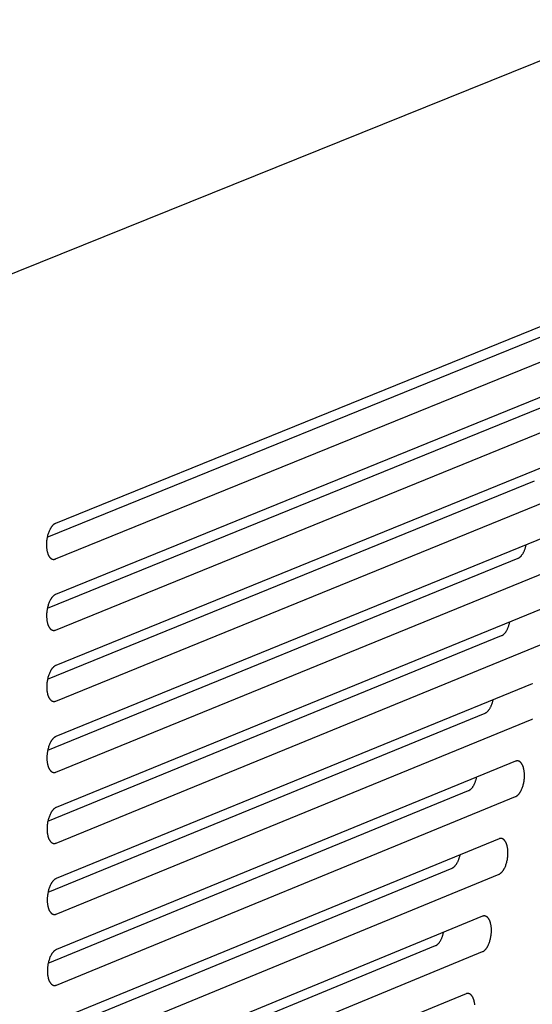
# Model space of a CAD drawing. Extents: x 11880 to 25577, y 6756 to 10446.
# Tile 73 of 87: x 23485 to 23511, y 7534 to 7583. Entities that reach past the tile are written whole.
import ezdxf

# ---------------------------------------------------------------- set-up
doc = ezdxf.new("R2010")
doc.units = 0
doc.header["$MEASUREMENT"] = 0
doc.layers.add('HAIRLINE', color=178, linetype='CONTINUOUS')

msp = doc.modelspace()

# ---------------------------------------------------------------- linework, layer by layer
at = {"layer": 'HAIRLINE'}
for p, q in [((23404.801, 7538.294), (23616.461, 7623.644)), ((23515, 7569.454), (23487.074, 7558.117)), ((23486.665, 7557.431), (23512.659, 7567.985)), ((23487.078, 7556.343), (23515.004, 7567.689)), ((23486.673, 7553.884), (23511.835, 7564.119)), ((23487.085, 7552.794), (23514.18, 7563.822)), ((23486.682, 7550.338), (23511.011, 7560.251)), ((23487.093, 7549.245), (23513.356, 7559.953)), ((23512.529, 7557.849), (23487.097, 7547.471)), ((23486.69, 7546.791), (23510.187, 7556.382)), ((23487.101, 7545.697), (23512.532, 7556.084)), ((23511.705, 7553.979), (23487.104, 7543.923)), ((23486.698, 7543.246), (23509.363, 7552.513)), ((23487.108, 7542.149), (23511.708, 7552.214)), ((23486.706, 7539.7), (23508.538, 7548.642)), ((23487.116, 7538.601), (23510.883, 7548.343)), ((23486.715, 7536.155), (23507.713, 7544.771)), ((23487.124, 7535.054), (23510.059, 7544.471)), ((23486.723, 7532.61), (23506.888, 7540.898)), ((23487.131, 7531.507), (23509.234, 7540.598)), ((23508.406, 7538.49), (23487.135, 7529.734)), ((23486.731, 7529.065), (23506.063, 7537.025)), ((23487.139, 7527.96), (23508.409, 7536.724))]:
    msp.add_line(p, q, dxfattribs=at)
for points in [[(23514.182, 7565.588), (23487.081, 7554.568)], [(23513.358, 7561.72), (23487.089, 7551.02)], [(23487.074, 7558.117), (23487.069, 7558.115), (23487.064, 7558.113), (23487.059, 7558.111), (23487.054, 7558.108), (23487.049, 7558.106), (23487.043, 7558.103), (23487.033, 7558.097), (23487.023, 7558.091), (23487.013, 7558.084), (23487.002, 7558.077), (23486.992, 7558.069), (23486.981, 7558.061), (23486.971, 7558.052), (23486.96, 7558.043), (23486.95, 7558.033), (23486.939, 7558.022), (23486.929, 7558.011), (23486.919, 7558), (23486.908, 7557.988), (23486.898, 7557.975), (23486.888, 7557.962), (23486.877, 7557.949), (23486.867, 7557.934), (23486.857, 7557.92), (23486.847, 7557.905), (23486.837, 7557.889), (23486.828, 7557.873), (23486.818, 7557.856), (23486.809, 7557.839), (23486.791, 7557.804), (23486.773, 7557.767), (23486.756, 7557.728), (23486.74, 7557.689), (23486.725, 7557.648), (23486.711, 7557.606), (23486.698, 7557.563), (23486.686, 7557.519), (23486.675, 7557.475), (23486.665, 7557.431), (23486.657, 7557.387), (23486.649, 7557.343), (23486.643, 7557.299), (23486.637, 7557.255), (23486.633, 7557.212), (23486.63, 7557.169), (23486.627, 7557.128), (23486.626, 7557.087), (23486.626, 7557.047), (23486.626, 7557.008), (23486.628, 7556.968), (23486.63, 7556.929), (23486.634, 7556.889), (23486.638, 7556.849), (23486.644, 7556.81), (23486.65, 7556.772), (23486.658, 7556.734), (23486.667, 7556.696), (23486.672, 7556.678), (23486.677, 7556.66), (23486.682, 7556.643), (23486.688, 7556.625), (23486.694, 7556.608), (23486.7, 7556.592), (23486.707, 7556.575), (23486.713, 7556.559), (23486.72, 7556.544), (23486.728, 7556.529), (23486.735, 7556.514), (23486.743, 7556.5), (23486.751, 7556.487), (23486.759, 7556.473), (23486.767, 7556.461), (23486.776, 7556.449), (23486.785, 7556.437), (23486.794, 7556.426), (23486.798, 7556.421), (23486.803, 7556.416), (23486.807, 7556.411), (23486.812, 7556.406), (23486.817, 7556.401), (23486.821, 7556.396), (23486.826, 7556.392), (23486.831, 7556.387), (23486.836, 7556.383), (23486.841, 7556.379), (23486.846, 7556.375), (23486.851, 7556.372), (23486.856, 7556.368), (23486.861, 7556.364), (23486.866, 7556.361), (23486.871, 7556.358), (23486.876, 7556.355), (23486.881, 7556.352), (23486.886, 7556.349), (23486.891, 7556.347), (23486.896, 7556.344), (23486.901, 7556.342), (23486.907, 7556.34), (23486.912, 7556.338), (23486.917, 7556.336), (23486.922, 7556.334), (23486.927, 7556.333), (23486.933, 7556.331), (23486.938, 7556.33), (23486.943, 7556.329), (23486.948, 7556.328), (23486.954, 7556.327), (23486.959, 7556.326), (23486.964, 7556.325), (23486.969, 7556.325), (23486.975, 7556.325), (23486.98, 7556.324), (23486.985, 7556.324), (23486.99, 7556.324), (23486.996, 7556.324), (23487.001, 7556.325), (23487.006, 7556.325), (23487.011, 7556.326), (23487.016, 7556.326), (23487.022, 7556.327), (23487.027, 7556.328), (23487.032, 7556.329), (23487.037, 7556.33), (23487.042, 7556.331), (23487.047, 7556.333), (23487.052, 7556.334), (23487.057, 7556.336), (23487.063, 7556.337), (23487.068, 7556.339), (23487.073, 7556.341), (23487.078, 7556.343)], [(23510.187, 7556.382), (23510.194, 7556.385), (23510.201, 7556.389), (23510.208, 7556.392), (23510.215, 7556.396), (23510.223, 7556.4), (23510.23, 7556.404), (23510.237, 7556.409), (23510.245, 7556.413), (23510.252, 7556.418), (23510.259, 7556.424), (23510.267, 7556.429), (23510.274, 7556.435), (23510.281, 7556.441), (23510.289, 7556.447), (23510.296, 7556.454), (23510.304, 7556.461), (23510.311, 7556.468), (23510.318, 7556.475), (23510.326, 7556.483), (23510.333, 7556.491), (23510.348, 7556.508), (23510.362, 7556.526), (23510.377, 7556.544), (23510.391, 7556.564), (23510.405, 7556.585), (23510.419, 7556.607), (23510.433, 7556.63), (23510.446, 7556.654), (23510.46, 7556.679), (23510.472, 7556.704), (23510.485, 7556.731), (23510.497, 7556.758), (23510.508, 7556.786), (23510.519, 7556.814), (23510.53, 7556.844), (23510.54, 7556.873), (23510.55, 7556.903), (23510.559, 7556.934), (23510.568, 7556.964), (23510.576, 7556.996), (23510.583, 7557.027), (23510.59, 7557.058)], [(23487.081, 7554.568), (23487.076, 7554.566), (23487.071, 7554.564), (23487.066, 7554.562), (23487.061, 7554.559), (23487.056, 7554.557), (23487.051, 7554.554), (23487.041, 7554.548), (23487.031, 7554.542), (23487.02, 7554.535), (23487.01, 7554.528), (23487, 7554.52), (23486.989, 7554.512), (23486.979, 7554.503), (23486.968, 7554.494), (23486.958, 7554.484), (23486.947, 7554.473), (23486.937, 7554.462), (23486.926, 7554.451), (23486.916, 7554.439), (23486.906, 7554.426), (23486.895, 7554.413), (23486.885, 7554.399), (23486.875, 7554.385), (23486.865, 7554.371), (23486.855, 7554.355), (23486.845, 7554.34), (23486.835, 7554.324), (23486.826, 7554.307), (23486.817, 7554.29), (23486.798, 7554.255), (23486.781, 7554.218), (23486.764, 7554.179), (23486.748, 7554.139), (23486.733, 7554.098), (23486.719, 7554.056), (23486.706, 7554.013), (23486.694, 7553.97), (23486.683, 7553.926), (23486.673, 7553.882), (23486.664, 7553.838), (23486.657, 7553.793), (23486.65, 7553.749), (23486.645, 7553.706), (23486.641, 7553.663), (23486.637, 7553.62), (23486.635, 7553.579), (23486.634, 7553.538), (23486.633, 7553.498), (23486.634, 7553.459), (23486.635, 7553.419), (23486.638, 7553.379), (23486.641, 7553.34), (23486.646, 7553.3), (23486.651, 7553.261), (23486.658, 7553.222), (23486.666, 7553.184), (23486.675, 7553.147), (23486.679, 7553.129), (23486.685, 7553.111), (23486.69, 7553.093), (23486.696, 7553.076), (23486.702, 7553.059), (23486.708, 7553.042), (23486.714, 7553.026), (23486.721, 7553.01), (23486.728, 7552.995), (23486.735, 7552.98), (23486.743, 7552.965), (23486.75, 7552.951), (23486.758, 7552.937), (23486.767, 7552.924), (23486.775, 7552.912), (23486.783, 7552.9), (23486.792, 7552.888), (23486.801, 7552.877), (23486.806, 7552.872), (23486.81, 7552.866), (23486.815, 7552.861), (23486.82, 7552.857), (23486.824, 7552.852), (23486.829, 7552.847), (23486.834, 7552.843), (23486.839, 7552.838), (23486.844, 7552.834), (23486.848, 7552.83), (23486.853, 7552.826), (23486.858, 7552.822), (23486.863, 7552.819), (23486.868, 7552.815), (23486.873, 7552.812), (23486.878, 7552.809), (23486.883, 7552.806), (23486.889, 7552.803), (23486.894, 7552.8), (23486.899, 7552.798), (23486.904, 7552.795), (23486.909, 7552.793), (23486.914, 7552.791), (23486.919, 7552.789), (23486.925, 7552.787), (23486.93, 7552.785), (23486.935, 7552.784), (23486.94, 7552.782), (23486.946, 7552.781), (23486.951, 7552.78), (23486.956, 7552.779), (23486.961, 7552.778), (23486.967, 7552.777), (23486.972, 7552.776), (23486.977, 7552.776), (23486.982, 7552.776), (23486.988, 7552.775), (23486.993, 7552.775), (23486.998, 7552.775), (23487.003, 7552.775), (23487.009, 7552.776), (23487.014, 7552.776), (23487.019, 7552.777), (23487.024, 7552.777), (23487.029, 7552.778), (23487.035, 7552.779), (23487.04, 7552.78), (23487.045, 7552.781), (23487.05, 7552.782), (23487.055, 7552.784), (23487.06, 7552.785), (23487.065, 7552.787), (23487.07, 7552.788), (23487.075, 7552.79), (23487.08, 7552.792), (23487.085, 7552.794)], [(23509.363, 7552.513), (23509.37, 7552.516), (23509.377, 7552.519), (23509.384, 7552.523), (23509.391, 7552.526), (23509.398, 7552.53), (23509.405, 7552.534), (23509.413, 7552.539), (23509.42, 7552.544), (23509.427, 7552.549), (23509.435, 7552.554), (23509.442, 7552.559), (23509.449, 7552.565), (23509.457, 7552.571), (23509.464, 7552.578), (23509.471, 7552.584), (23509.479, 7552.591), (23509.486, 7552.598), (23509.494, 7552.606), (23509.501, 7552.613), (23509.508, 7552.621), (23509.523, 7552.638), (23509.538, 7552.656), (23509.552, 7552.674), (23509.566, 7552.694), (23509.581, 7552.715), (23509.595, 7552.737), (23509.608, 7552.76), (23509.622, 7552.784), (23509.635, 7552.808), (23509.647, 7552.834), (23509.66, 7552.86), (23509.672, 7552.887), (23509.683, 7552.915), (23509.694, 7552.943), (23509.705, 7552.972), (23509.715, 7553.002), (23509.725, 7553.032), (23509.734, 7553.062), (23509.743, 7553.093), (23509.751, 7553.124), (23509.758, 7553.155), (23509.765, 7553.187)], [(23487.089, 7551.02), (23487.084, 7551.018), (23487.079, 7551.015), (23487.074, 7551.013), (23487.069, 7551.011), (23487.064, 7551.008), (23487.059, 7551.005), (23487.049, 7551), (23487.038, 7550.993), (23487.028, 7550.987), (23487.018, 7550.979), (23487.007, 7550.971), (23486.997, 7550.963), (23486.986, 7550.954), (23486.976, 7550.945), (23486.965, 7550.935), (23486.955, 7550.924), (23486.944, 7550.913), (23486.934, 7550.902), (23486.924, 7550.89), (23486.913, 7550.877), (23486.903, 7550.864), (23486.893, 7550.85), (23486.883, 7550.836), (23486.873, 7550.822), (23486.863, 7550.806), (23486.853, 7550.791), (23486.843, 7550.775), (23486.834, 7550.758), (23486.824, 7550.741), (23486.806, 7550.706), (23486.788, 7550.669), (23486.772, 7550.63), (23486.756, 7550.59), (23486.741, 7550.549), (23486.726, 7550.507), (23486.713, 7550.464), (23486.701, 7550.421), (23486.69, 7550.377), (23486.681, 7550.333), (23486.672, 7550.289), (23486.664, 7550.244), (23486.658, 7550.2), (23486.653, 7550.157), (23486.648, 7550.114), (23486.645, 7550.071), (23486.643, 7550.03), (23486.641, 7549.989), (23486.641, 7549.949), (23486.642, 7549.91), (23486.643, 7549.87), (23486.646, 7549.83), (23486.649, 7549.791), (23486.653, 7549.751), (23486.659, 7549.712), (23486.666, 7549.673), (23486.673, 7549.635), (23486.682, 7549.598), (23486.687, 7549.58), (23486.692, 7549.562), (23486.698, 7549.544), (23486.703, 7549.527), (23486.709, 7549.51), (23486.715, 7549.494), (23486.722, 7549.477), (23486.729, 7549.461), (23486.736, 7549.446), (23486.743, 7549.431), (23486.75, 7549.416), (23486.758, 7549.402), (23486.766, 7549.389), (23486.774, 7549.375), (23486.783, 7549.363), (23486.791, 7549.351), (23486.8, 7549.339), (23486.809, 7549.328), (23486.813, 7549.323), (23486.818, 7549.318), (23486.823, 7549.313), (23486.827, 7549.308), (23486.832, 7549.303), (23486.837, 7549.298), (23486.842, 7549.294), (23486.846, 7549.29), (23486.851, 7549.285), (23486.856, 7549.281), (23486.861, 7549.277), (23486.866, 7549.274), (23486.871, 7549.27), (23486.876, 7549.267), (23486.881, 7549.263), (23486.886, 7549.26), (23486.891, 7549.257), (23486.896, 7549.254), (23486.901, 7549.252), (23486.906, 7549.249), (23486.912, 7549.247), (23486.917, 7549.244), (23486.922, 7549.242), (23486.927, 7549.24), (23486.932, 7549.238), (23486.938, 7549.237), (23486.943, 7549.235), (23486.948, 7549.233), (23486.953, 7549.232), (23486.959, 7549.231), (23486.964, 7549.23), (23486.969, 7549.229), (23486.974, 7549.228), (23486.98, 7549.228), (23486.985, 7549.227), (23486.99, 7549.227), (23486.995, 7549.227), (23487.001, 7549.227), (23487.006, 7549.227), (23487.011, 7549.227), (23487.016, 7549.227), (23487.021, 7549.227), (23487.027, 7549.228), (23487.032, 7549.229), (23487.037, 7549.229), (23487.042, 7549.23), (23487.047, 7549.231), (23487.052, 7549.232), (23487.058, 7549.234), (23487.063, 7549.235), (23487.068, 7549.236), (23487.073, 7549.238), (23487.078, 7549.24), (23487.083, 7549.241), (23487.088, 7549.243), (23487.093, 7549.245)], [(23510.895, 7550.114), (23510.89, 7550.112), (23510.885, 7550.11), (23487.112, 7540.375)], [(23508.538, 7548.642), (23508.545, 7548.645), (23508.552, 7548.649), (23508.559, 7548.652), (23508.566, 7548.656), (23508.574, 7548.66), (23508.581, 7548.664), (23508.588, 7548.668), (23508.595, 7548.673), (23508.603, 7548.678), (23508.61, 7548.683), (23508.617, 7548.689), (23508.625, 7548.695), (23508.632, 7548.701), (23508.639, 7548.707), (23508.647, 7548.714), (23508.654, 7548.72), (23508.661, 7548.727), (23508.669, 7548.735), (23508.676, 7548.742), (23508.684, 7548.75), (23508.698, 7548.767), (23508.713, 7548.785), (23508.727, 7548.803), (23508.741, 7548.823), (23508.756, 7548.844), (23508.769, 7548.866), (23508.783, 7548.889), (23508.796, 7548.912), (23508.81, 7548.937), (23508.822, 7548.962), (23508.835, 7548.989), (23508.847, 7549.016), (23508.858, 7549.043), (23508.869, 7549.072), (23508.88, 7549.1), (23508.89, 7549.13), (23508.9, 7549.16), (23508.909, 7549.19), (23508.918, 7549.221), (23508.926, 7549.252), (23508.933, 7549.283), (23508.94, 7549.314)], [(23510.883, 7548.343), (23510.888, 7548.345), (23510.893, 7548.347), (23510.898, 7548.349)], [(23487.097, 7547.471), (23487.092, 7547.469), (23487.087, 7547.467), (23487.082, 7547.465), (23487.077, 7547.462), (23487.072, 7547.459), (23487.067, 7547.457), (23487.056, 7547.451), (23487.046, 7547.445), (23487.036, 7547.438), (23487.025, 7547.431), (23487.015, 7547.423), (23487.004, 7547.415), (23486.994, 7547.406), (23486.984, 7547.396), (23486.973, 7547.386), (23486.963, 7547.376), (23486.952, 7547.365), (23486.942, 7547.353), (23486.931, 7547.341), (23486.921, 7547.329), (23486.911, 7547.316), (23486.9, 7547.302), (23486.89, 7547.288), (23486.88, 7547.273), (23486.87, 7547.258), (23486.861, 7547.242), (23486.851, 7547.226), (23486.841, 7547.209), (23486.832, 7547.192), (23486.814, 7547.157), (23486.796, 7547.12), (23486.779, 7547.081), (23486.763, 7547.042), (23486.748, 7547.001), (23486.734, 7546.959), (23486.721, 7546.916), (23486.709, 7546.872), (23486.698, 7546.828), (23486.688, 7546.784), (23486.68, 7546.74), (23486.672, 7546.696), (23486.666, 7546.652), (23486.66, 7546.608), (23486.656, 7546.565), (23486.653, 7546.522), (23486.65, 7546.481), (23486.649, 7546.44), (23486.649, 7546.4), (23486.649, 7546.361), (23486.651, 7546.321), (23486.653, 7546.282), (23486.657, 7546.242), (23486.661, 7546.203), (23486.667, 7546.163), (23486.673, 7546.125), (23486.681, 7546.087), (23486.69, 7546.05), (23486.695, 7546.031), (23486.7, 7546.013), (23486.705, 7545.996), (23486.711, 7545.979), (23486.717, 7545.962), (23486.723, 7545.945), (23486.73, 7545.929), (23486.736, 7545.913), (23486.743, 7545.897), (23486.751, 7545.882), (23486.758, 7545.868), (23486.766, 7545.854), (23486.774, 7545.84), (23486.782, 7545.827), (23486.79, 7545.814), (23486.799, 7545.802), (23486.808, 7545.791), (23486.817, 7545.78), (23486.821, 7545.774), (23486.826, 7545.769), (23486.83, 7545.764), (23486.835, 7545.759), (23486.84, 7545.754), (23486.845, 7545.75), (23486.849, 7545.745), (23486.854, 7545.741), (23486.859, 7545.737), (23486.864, 7545.733), (23486.869, 7545.729), (23486.874, 7545.725), (23486.879, 7545.722), (23486.884, 7545.718), (23486.889, 7545.715), (23486.894, 7545.712), (23486.899, 7545.709), (23486.904, 7545.706), (23486.909, 7545.703), (23486.914, 7545.701), (23486.919, 7545.698), (23486.925, 7545.696), (23486.93, 7545.694), (23486.935, 7545.692), (23486.94, 7545.69), (23486.945, 7545.688), (23486.951, 7545.687), (23486.956, 7545.685), (23486.961, 7545.684), (23486.966, 7545.683), (23486.972, 7545.682), (23486.977, 7545.681), (23486.982, 7545.68), (23486.987, 7545.679), (23486.993, 7545.679), (23486.998, 7545.678), (23487.003, 7545.678), (23487.008, 7545.678), (23487.014, 7545.678), (23487.019, 7545.678), (23487.024, 7545.679), (23487.029, 7545.679), (23487.034, 7545.68), (23487.04, 7545.68), (23487.045, 7545.681), (23487.05, 7545.682), (23487.055, 7545.683), (23487.06, 7545.684), (23487.065, 7545.685), (23487.07, 7545.687), (23487.075, 7545.688), (23487.081, 7545.69), (23487.086, 7545.691), (23487.091, 7545.693), (23487.096, 7545.695), (23487.101, 7545.697)], [(23510.059, 7544.471), (23510.064, 7544.473), (23510.069, 7544.475), (23510.074, 7544.477), (23510.079, 7544.48), (23510.084, 7544.482), (23510.089, 7544.485), (23510.099, 7544.491), (23510.109, 7544.497), (23510.119, 7544.504), (23510.13, 7544.511), (23510.14, 7544.519), (23510.15, 7544.527), (23510.161, 7544.536), (23510.171, 7544.545), (23510.181, 7544.555), (23510.192, 7544.566), (23510.202, 7544.577), (23510.212, 7544.588), (23510.223, 7544.6), (23510.233, 7544.613), (23510.243, 7544.626), (23510.253, 7544.639), (23510.263, 7544.653), (23510.273, 7544.668), (23510.283, 7544.683), (23510.293, 7544.699), (23510.302, 7544.715), (23510.312, 7544.731), (23510.321, 7544.748), (23510.339, 7544.783), (23510.357, 7544.82), (23510.373, 7544.859), (23510.389, 7544.898), (23510.404, 7544.939), (23510.418, 7544.981), (23510.431, 7545.024), (23510.443, 7545.067), (23510.454, 7545.111), (23510.463, 7545.155), (23510.472, 7545.199), (23510.48, 7545.243), (23510.486, 7545.286), (23510.491, 7545.33), (23510.496, 7545.373), (23510.499, 7545.415), (23510.501, 7545.456), (23510.502, 7545.497), (23510.503, 7545.536), (23510.502, 7545.576), (23510.501, 7545.615), (23510.498, 7545.654), (23510.495, 7545.694), (23510.491, 7545.733), (23510.485, 7545.772), (23510.479, 7545.811), (23510.471, 7545.848), (23510.462, 7545.885), (23510.457, 7545.904), (23510.452, 7545.921), (23510.447, 7545.939), (23510.441, 7545.956), (23510.435, 7545.973), (23510.429, 7545.99), (23510.423, 7546.006), (23510.416, 7546.022), (23510.409, 7546.037), (23510.402, 7546.052), (23510.395, 7546.066), (23510.387, 7546.08), (23510.379, 7546.094), (23510.371, 7546.107), (23510.363, 7546.12), (23510.354, 7546.132), (23510.346, 7546.143), (23510.337, 7546.154), (23510.332, 7546.159), (23510.328, 7546.165), (23510.323, 7546.17), (23510.319, 7546.174), (23510.314, 7546.179), (23510.309, 7546.184), (23510.304, 7546.188), (23510.3, 7546.192), (23510.295, 7546.197), (23510.29, 7546.201), (23510.285, 7546.205), (23510.28, 7546.208), (23510.275, 7546.212), (23510.27, 7546.215), (23510.265, 7546.219), (23510.26, 7546.222), (23510.255, 7546.225), (23510.25, 7546.228), (23510.245, 7546.23), (23510.24, 7546.233), (23510.235, 7546.235), (23510.23, 7546.238), (23510.225, 7546.24), (23510.22, 7546.242), (23510.215, 7546.244), (23510.209, 7546.245), (23510.204, 7546.247), (23510.199, 7546.248), (23510.194, 7546.25), (23510.189, 7546.251), (23510.183, 7546.252), (23510.178, 7546.253), (23510.173, 7546.253), (23510.168, 7546.254), (23510.163, 7546.254), (23510.157, 7546.255), (23510.152, 7546.255), (23510.147, 7546.255), (23510.142, 7546.255), (23510.137, 7546.255), (23510.131, 7546.255), (23510.126, 7546.254), (23510.121, 7546.254), (23510.116, 7546.253), (23510.111, 7546.252), (23510.106, 7546.251), (23510.101, 7546.25), (23510.096, 7546.249), (23510.09, 7546.248), (23510.085, 7546.247), (23510.08, 7546.245), (23510.075, 7546.244), (23510.07, 7546.242), (23510.065, 7546.24), (23510.06, 7546.238), (23487.12, 7536.828)], [(23507.713, 7544.771), (23507.72, 7544.774), (23507.727, 7544.777), (23507.734, 7544.781), (23507.742, 7544.784), (23507.749, 7544.788), (23507.756, 7544.792), (23507.763, 7544.797), (23507.77, 7544.802), (23507.778, 7544.807), (23507.785, 7544.812), (23507.792, 7544.817), (23507.8, 7544.823), (23507.807, 7544.829), (23507.814, 7544.835), (23507.822, 7544.842), (23507.829, 7544.849), (23507.836, 7544.856), (23507.844, 7544.863), (23507.851, 7544.871), (23507.858, 7544.879), (23507.873, 7544.895), (23507.888, 7544.913), (23507.902, 7544.932), (23507.916, 7544.951), (23507.93, 7544.972), (23507.944, 7544.994), (23507.958, 7545.016), (23507.971, 7545.04), (23507.984, 7545.064), (23507.997, 7545.09), (23508.009, 7545.116), (23508.021, 7545.143), (23508.033, 7545.17), (23508.044, 7545.199), (23508.055, 7545.227), (23508.065, 7545.257), (23508.074, 7545.287), (23508.084, 7545.317), (23508.092, 7545.347), (23508.1, 7545.378), (23508.108, 7545.409), (23508.115, 7545.44)], [(23487.104, 7543.923), (23487.099, 7543.921), (23487.094, 7543.919), (23487.089, 7543.916), (23487.084, 7543.914), (23487.079, 7543.911), (23487.074, 7543.909), (23487.064, 7543.903), (23487.054, 7543.897), (23487.043, 7543.89), (23487.033, 7543.883), (23487.023, 7543.875), (23487.012, 7543.866), (23487.002, 7543.857), (23486.991, 7543.848), (23486.981, 7543.838), (23486.97, 7543.828), (23486.96, 7543.817), (23486.949, 7543.805), (23486.939, 7543.793), (23486.929, 7543.78), (23486.918, 7543.767), (23486.908, 7543.754), (23486.898, 7543.739), (23486.888, 7543.725), (23486.878, 7543.71), (23486.868, 7543.694), (23486.859, 7543.678), (23486.849, 7543.661), (23486.84, 7543.644), (23486.821, 7543.609), (23486.804, 7543.572), (23486.787, 7543.533), (23486.771, 7543.493), (23486.756, 7543.452), (23486.742, 7543.41), (23486.729, 7543.367), (23486.717, 7543.324), (23486.706, 7543.28), (23486.696, 7543.236), (23486.687, 7543.191), (23486.68, 7543.147), (23486.673, 7543.103), (23486.668, 7543.06), (23486.664, 7543.016), (23486.66, 7542.974), (23486.658, 7542.932), (23486.657, 7542.892), (23486.657, 7542.852), (23486.657, 7542.813), (23486.659, 7542.773), (23486.661, 7542.733), (23486.664, 7542.694), (23486.669, 7542.654), (23486.674, 7542.615), (23486.681, 7542.576), (23486.689, 7542.538), (23486.698, 7542.501), (23486.703, 7542.483), (23486.708, 7542.465), (23486.713, 7542.448), (23486.719, 7542.43), (23486.725, 7542.413), (23486.731, 7542.397), (23486.737, 7542.38), (23486.744, 7542.365), (23486.751, 7542.349), (23486.758, 7542.334), (23486.766, 7542.32), (23486.774, 7542.305), (23486.782, 7542.292), (23486.79, 7542.279), (23486.798, 7542.266), (23486.807, 7542.254), (23486.815, 7542.242), (23486.824, 7542.231), (23486.829, 7542.226), (23486.833, 7542.221), (23486.838, 7542.216), (23486.843, 7542.211), (23486.847, 7542.206), (23486.852, 7542.202), (23486.857, 7542.197), (23486.862, 7542.193), (23486.867, 7542.189), (23486.872, 7542.185), (23486.876, 7542.181), (23486.881, 7542.177), (23486.886, 7542.173), (23486.891, 7542.17), (23486.896, 7542.167), (23486.901, 7542.164), (23486.907, 7542.161), (23486.912, 7542.158), (23486.917, 7542.155), (23486.922, 7542.152), (23486.927, 7542.15), (23486.932, 7542.148), (23486.937, 7542.146), (23486.943, 7542.144), (23486.948, 7542.142), (23486.953, 7542.14), (23486.958, 7542.138), (23486.963, 7542.137), (23486.969, 7542.136), (23486.974, 7542.135), (23486.979, 7542.133), (23486.984, 7542.133), (23486.99, 7542.132), (23486.995, 7542.131), (23487, 7542.131), (23487.005, 7542.13), (23487.011, 7542.13), (23487.016, 7542.13), (23487.021, 7542.13), (23487.026, 7542.13), (23487.032, 7542.131), (23487.037, 7542.131), (23487.042, 7542.132), (23487.047, 7542.132), (23487.052, 7542.133), (23487.058, 7542.134), (23487.063, 7542.135), (23487.068, 7542.136), (23487.073, 7542.137), (23487.078, 7542.139), (23487.083, 7542.14), (23487.088, 7542.142), (23487.093, 7542.143), (23487.098, 7542.145), (23487.103, 7542.147), (23487.108, 7542.149)], [(23509.234, 7540.598), (23509.239, 7540.6), (23509.244, 7540.602), (23509.249, 7540.604), (23509.254, 7540.607), (23509.259, 7540.609), (23509.264, 7540.612), (23509.274, 7540.618), (23509.284, 7540.624), (23509.294, 7540.631), (23509.305, 7540.638), (23509.315, 7540.646), (23509.325, 7540.654), (23509.336, 7540.663), (23509.346, 7540.672), (23509.357, 7540.682), (23509.367, 7540.693), (23509.377, 7540.704), (23509.388, 7540.715), (23509.398, 7540.727), (23509.408, 7540.74), (23509.418, 7540.753), (23509.429, 7540.766), (23509.439, 7540.78), (23509.448, 7540.795), (23509.458, 7540.81), (23509.468, 7540.826), (23509.478, 7540.842), (23509.487, 7540.858), (23509.496, 7540.875), (23509.515, 7540.911), (23509.532, 7540.948), (23509.549, 7540.986), (23509.565, 7541.026), (23509.579, 7541.066), (23509.593, 7541.108), (23509.606, 7541.151), (23509.618, 7541.194), (23509.629, 7541.238), (23509.639, 7541.282), (23509.647, 7541.326), (23509.655, 7541.37), (23509.661, 7541.414), (23509.667, 7541.457), (23509.671, 7541.5), (23509.674, 7541.542), (23509.676, 7541.584), (23509.678, 7541.624), (23509.678, 7541.664), (23509.678, 7541.703), (23509.676, 7541.742), (23509.674, 7541.782), (23509.67, 7541.821), (23509.666, 7541.861), (23509.66, 7541.9), (23509.654, 7541.938), (23509.646, 7541.976), (23509.637, 7542.013), (23509.633, 7542.031), (23509.628, 7542.049), (23509.622, 7542.066), (23509.617, 7542.084), (23509.611, 7542.1), (23509.605, 7542.117), (23509.598, 7542.133), (23509.591, 7542.149), (23509.585, 7542.164), (23509.577, 7542.179), (23509.57, 7542.194), (23509.562, 7542.208), (23509.554, 7542.221), (23509.546, 7542.234), (23509.538, 7542.247), (23509.53, 7542.259), (23509.521, 7542.27), (23509.512, 7542.281), (23509.507, 7542.287), (23509.503, 7542.292), (23509.498, 7542.297), (23509.494, 7542.302), (23509.489, 7542.306), (23509.484, 7542.311), (23509.48, 7542.315), (23509.475, 7542.32), (23509.47, 7542.324), (23509.465, 7542.328), (23509.46, 7542.332), (23509.455, 7542.336), (23509.451, 7542.339), (23509.446, 7542.343), (23509.441, 7542.346), (23509.436, 7542.349), (23509.431, 7542.352), (23509.426, 7542.355), (23509.42, 7542.357), (23509.415, 7542.36), (23509.41, 7542.362), (23509.405, 7542.365), (23509.4, 7542.367), (23509.395, 7542.369), (23509.39, 7542.371), (23509.385, 7542.372), (23509.379, 7542.374), (23509.374, 7542.375), (23509.369, 7542.377), (23509.364, 7542.378), (23509.359, 7542.379), (23509.353, 7542.38), (23509.348, 7542.381), (23509.343, 7542.381), (23509.338, 7542.382), (23509.333, 7542.382), (23509.327, 7542.382), (23509.322, 7542.382), (23509.317, 7542.382), (23509.312, 7542.382), (23509.307, 7542.382), (23509.301, 7542.381), (23509.296, 7542.381), (23509.291, 7542.38), (23509.286, 7542.379), (23509.281, 7542.378), (23509.276, 7542.377), (23509.271, 7542.376), (23509.266, 7542.375), (23509.261, 7542.374), (23509.256, 7542.372), (23509.251, 7542.371), (23509.246, 7542.369), (23509.241, 7542.367), (23509.236, 7542.365), (23487.128, 7533.28)], [(23506.888, 7540.898), (23506.895, 7540.901), (23506.902, 7540.905), (23506.909, 7540.908), (23506.916, 7540.912), (23506.924, 7540.916), (23506.931, 7540.92), (23506.938, 7540.924), (23506.945, 7540.929), (23506.952, 7540.934), (23506.96, 7540.939), (23506.967, 7540.945), (23506.974, 7540.95), (23506.982, 7540.956), (23506.989, 7540.963), (23506.996, 7540.969), (23507.004, 7540.976), (23507.011, 7540.983), (23507.018, 7540.99), (23507.026, 7540.998), (23507.033, 7541.006), (23507.048, 7541.022), (23507.062, 7541.04), (23507.077, 7541.059), (23507.091, 7541.078), (23507.105, 7541.099), (23507.119, 7541.121), (23507.132, 7541.143), (23507.146, 7541.167), (23507.159, 7541.191), (23507.171, 7541.216), (23507.184, 7541.242), (23507.196, 7541.269), (23507.207, 7541.297), (23507.218, 7541.325), (23507.229, 7541.354), (23507.239, 7541.383), (23507.249, 7541.413), (23507.258, 7541.443), (23507.267, 7541.473), (23507.275, 7541.504), (23507.283, 7541.535), (23507.29, 7541.566)], [(23487.112, 7540.375), (23487.107, 7540.373), (23487.102, 7540.371), (23487.097, 7540.369), (23487.092, 7540.366), (23487.087, 7540.364), (23487.082, 7540.361), (23487.072, 7540.355), (23487.061, 7540.349), (23487.051, 7540.342), (23487.041, 7540.335), (23487.03, 7540.327), (23487.02, 7540.319), (23487.009, 7540.31), (23486.999, 7540.3), (23486.988, 7540.29), (23486.978, 7540.28), (23486.968, 7540.269), (23486.957, 7540.257), (23486.947, 7540.245), (23486.936, 7540.232), (23486.926, 7540.219), (23486.916, 7540.206), (23486.906, 7540.191), (23486.896, 7540.177), (23486.886, 7540.162), (23486.876, 7540.146), (23486.866, 7540.13), (23486.857, 7540.113), (23486.847, 7540.096), (23486.829, 7540.061), (23486.811, 7540.024), (23486.795, 7539.985), (23486.779, 7539.945), (23486.764, 7539.904), (23486.75, 7539.862), (23486.737, 7539.819), (23486.725, 7539.776), (23486.714, 7539.732), (23486.704, 7539.688), (23486.695, 7539.643), (23486.688, 7539.599), (23486.681, 7539.555), (23486.676, 7539.512), (23486.671, 7539.468), (23486.668, 7539.426), (23486.666, 7539.384), (23486.665, 7539.344), (23486.664, 7539.304), (23486.665, 7539.265), (23486.666, 7539.225), (23486.669, 7539.185), (23486.672, 7539.146), (23486.677, 7539.106), (23486.682, 7539.067), (23486.689, 7539.028), (23486.697, 7538.99), (23486.705, 7538.953), (23486.71, 7538.935), (23486.715, 7538.917), (23486.721, 7538.9), (23486.726, 7538.882), (23486.732, 7538.865), (23486.739, 7538.849), (23486.745, 7538.832), (23486.752, 7538.817), (23486.759, 7538.801), (23486.766, 7538.786), (23486.774, 7538.772), (23486.781, 7538.758), (23486.789, 7538.744), (23486.797, 7538.731), (23486.806, 7538.718), (23486.814, 7538.706), (23486.823, 7538.695), (23486.832, 7538.684), (23486.837, 7538.678), (23486.841, 7538.673), (23486.846, 7538.668), (23486.85, 7538.663), (23486.855, 7538.658), (23486.86, 7538.654), (23486.865, 7538.649), (23486.87, 7538.645), (23486.874, 7538.641), (23486.879, 7538.637), (23486.884, 7538.633), (23486.889, 7538.629), (23486.894, 7538.626), (23486.899, 7538.622), (23486.904, 7538.619), (23486.909, 7538.616), (23486.914, 7538.613), (23486.919, 7538.61), (23486.924, 7538.607), (23486.93, 7538.605), (23486.935, 7538.602), (23486.94, 7538.6), (23486.945, 7538.598), (23486.95, 7538.596), (23486.956, 7538.594), (23486.961, 7538.592), (23486.966, 7538.591), (23486.971, 7538.589), (23486.976, 7538.588), (23486.982, 7538.587), (23486.987, 7538.586), (23486.992, 7538.585), (23486.997, 7538.584), (23487.003, 7538.584), (23487.008, 7538.583), (23487.013, 7538.583), (23487.018, 7538.583), (23487.024, 7538.582), (23487.029, 7538.582), (23487.034, 7538.583), (23487.039, 7538.583), (23487.045, 7538.583), (23487.05, 7538.584), (23487.055, 7538.585), (23487.06, 7538.585), (23487.065, 7538.586), (23487.07, 7538.587), (23487.076, 7538.588), (23487.081, 7538.59), (23487.086, 7538.591), (23487.091, 7538.592), (23487.096, 7538.594), (23487.101, 7538.596), (23487.106, 7538.598), (23487.111, 7538.599), (23487.116, 7538.601)], [(23508.409, 7536.724), (23508.414, 7536.726), (23508.419, 7536.728), (23508.424, 7536.73), (23508.429, 7536.733), (23508.434, 7536.735), (23508.439, 7536.738), (23508.449, 7536.744), (23508.459, 7536.75), (23508.469, 7536.757), (23508.48, 7536.764), (23508.49, 7536.772), (23508.5, 7536.78), (23508.511, 7536.789), (23508.521, 7536.798), (23508.532, 7536.808), (23508.542, 7536.819), (23508.552, 7536.83), (23508.563, 7536.841), (23508.573, 7536.853), (23508.583, 7536.866), (23508.593, 7536.879), (23508.604, 7536.893), (23508.614, 7536.907), (23508.624, 7536.921), (23508.633, 7536.936), (23508.643, 7536.952), (23508.653, 7536.968), (23508.662, 7536.985), (23508.671, 7537.002), (23508.69, 7537.037), (23508.707, 7537.074), (23508.724, 7537.112), (23508.74, 7537.152), (23508.755, 7537.193), (23508.768, 7537.234), (23508.781, 7537.277), (23508.793, 7537.32), (23508.804, 7537.364), (23508.814, 7537.408), (23508.822, 7537.452), (23508.83, 7537.496), (23508.836, 7537.54), (23508.842, 7537.584), (23508.846, 7537.626), (23508.849, 7537.669), (23508.851, 7537.71), (23508.853, 7537.751), (23508.853, 7537.79), (23508.853, 7537.829), (23508.851, 7537.869), (23508.849, 7537.908), (23508.845, 7537.948), (23508.841, 7537.987), (23508.835, 7538.026), (23508.829, 7538.064), (23508.821, 7538.102), (23508.812, 7538.139), (23508.808, 7538.157), (23508.803, 7538.175), (23508.797, 7538.193), (23508.792, 7538.21), (23508.786, 7538.227), (23508.78, 7538.243), (23508.773, 7538.26), (23508.766, 7538.275), (23508.76, 7538.291), (23508.752, 7538.306), (23508.745, 7538.32), (23508.737, 7538.334), (23508.729, 7538.348), (23508.721, 7538.361), (23508.713, 7538.373), (23508.705, 7538.385), (23508.696, 7538.397), (23508.687, 7538.408), (23508.683, 7538.413), (23508.678, 7538.418), (23508.673, 7538.423), (23508.669, 7538.428), (23508.664, 7538.433), (23508.659, 7538.437), (23508.655, 7538.442), (23508.65, 7538.446), (23508.645, 7538.45), (23508.64, 7538.454), (23508.635, 7538.458), (23508.63, 7538.462), (23508.626, 7538.465), (23508.621, 7538.469), (23508.616, 7538.472), (23508.611, 7538.475), (23508.606, 7538.478), (23508.601, 7538.481), (23508.595, 7538.484), (23508.59, 7538.486), (23508.585, 7538.489), (23508.58, 7538.491), (23508.575, 7538.493), (23508.57, 7538.495), (23508.565, 7538.497), (23508.56, 7538.499), (23508.554, 7538.5), (23508.549, 7538.502), (23508.544, 7538.503), (23508.539, 7538.504), (23508.534, 7538.505), (23508.528, 7538.506), (23508.523, 7538.507), (23508.518, 7538.507), (23508.513, 7538.508), (23508.508, 7538.508), (23508.502, 7538.508), (23508.497, 7538.508), (23508.492, 7538.508), (23508.487, 7538.508), (23508.482, 7538.508), (23508.476, 7538.507), (23508.471, 7538.507), (23508.466, 7538.506), (23508.461, 7538.506), (23508.456, 7538.505), (23508.451, 7538.504), (23508.446, 7538.502), (23508.441, 7538.501), (23508.436, 7538.5), (23508.431, 7538.498), (23508.426, 7538.497), (23508.421, 7538.495), (23508.416, 7538.493), (23508.411, 7538.492), (23508.406, 7538.49)], [(23506.063, 7537.025), (23506.07, 7537.028), (23506.077, 7537.031), (23506.084, 7537.035), (23506.091, 7537.038), (23506.098, 7537.042), (23506.105, 7537.047), (23506.113, 7537.051), (23506.12, 7537.056), (23506.127, 7537.061), (23506.134, 7537.066), (23506.142, 7537.071), (23506.149, 7537.077), (23506.156, 7537.083), (23506.164, 7537.089), (23506.171, 7537.096), (23506.178, 7537.102), (23506.186, 7537.11), (23506.193, 7537.117), (23506.2, 7537.124), (23506.208, 7537.132), (23506.222, 7537.149), (23506.237, 7537.166), (23506.251, 7537.185), (23506.265, 7537.204), (23506.279, 7537.225), (23506.293, 7537.246), (23506.307, 7537.269), (23506.32, 7537.292), (23506.333, 7537.317), (23506.346, 7537.342), (23506.358, 7537.368), (23506.37, 7537.395), (23506.381, 7537.422), (23506.393, 7537.45), (23506.403, 7537.479), (23506.413, 7537.508), (23506.423, 7537.537), (23506.432, 7537.567), (23506.441, 7537.598), (23506.449, 7537.628), (23506.457, 7537.659), (23506.464, 7537.69)], [(23487.12, 7536.828), (23487.115, 7536.826), (23487.11, 7536.823), (23487.105, 7536.821), (23487.1, 7536.819), (23487.095, 7536.816), (23487.09, 7536.813), (23487.079, 7536.807), (23487.069, 7536.801), (23487.059, 7536.794), (23487.048, 7536.787), (23487.038, 7536.779), (23487.028, 7536.771), (23487.017, 7536.762), (23487.007, 7536.753), (23486.996, 7536.743), (23486.986, 7536.732), (23486.975, 7536.721), (23486.965, 7536.71), (23486.954, 7536.697), (23486.944, 7536.685), (23486.934, 7536.672), (23486.924, 7536.658), (23486.913, 7536.644), (23486.903, 7536.629), (23486.894, 7536.614), (23486.884, 7536.598), (23486.874, 7536.582), (23486.864, 7536.566), (23486.855, 7536.548), (23486.837, 7536.513), (23486.819, 7536.476), (23486.802, 7536.437), (23486.786, 7536.398), (23486.771, 7536.357), (23486.757, 7536.314), (23486.744, 7536.272), (23486.732, 7536.228), (23486.721, 7536.184), (23486.712, 7536.14), (23486.703, 7536.096), (23486.695, 7536.051), (23486.689, 7536.007), (23486.683, 7535.964), (23486.679, 7535.921), (23486.676, 7535.878), (23486.674, 7535.837), (23486.672, 7535.796), (23486.672, 7535.756), (23486.673, 7535.717), (23486.674, 7535.677), (23486.676, 7535.638), (23486.68, 7535.598), (23486.684, 7535.558), (23486.69, 7535.519), (23486.697, 7535.481), (23486.704, 7535.443), (23486.713, 7535.406), (23486.718, 7535.387), (23486.723, 7535.37), (23486.729, 7535.352), (23486.734, 7535.335), (23486.74, 7535.318), (23486.746, 7535.301), (23486.753, 7535.285), (23486.76, 7535.269), (23486.767, 7535.254), (23486.774, 7535.239), (23486.781, 7535.224), (23486.789, 7535.21), (23486.797, 7535.196), (23486.805, 7535.183), (23486.813, 7535.171), (23486.822, 7535.159), (23486.831, 7535.147), (23486.84, 7535.136), (23486.844, 7535.131), (23486.849, 7535.126), (23486.854, 7535.12), (23486.858, 7535.116), (23486.863, 7535.111), (23486.868, 7535.106), (23486.872, 7535.102), (23486.877, 7535.098), (23486.882, 7535.093), (23486.887, 7535.089), (23486.892, 7535.085), (23486.897, 7535.082), (23486.902, 7535.078), (23486.907, 7535.075), (23486.912, 7535.071), (23486.917, 7535.068), (23486.922, 7535.065), (23486.927, 7535.062), (23486.932, 7535.06), (23486.937, 7535.057), (23486.942, 7535.055), (23486.948, 7535.052), (23486.953, 7535.05), (23486.958, 7535.048), (23486.963, 7535.046), (23486.968, 7535.045), (23486.974, 7535.043), (23486.979, 7535.042), (23486.984, 7535.04), (23486.989, 7535.039), (23486.995, 7535.038), (23487, 7535.037), (23487.005, 7535.037), (23487.01, 7535.036), (23487.016, 7535.036), (23487.021, 7535.035), (23487.026, 7535.035), (23487.031, 7535.035), (23487.037, 7535.035), (23487.042, 7535.035), (23487.047, 7535.036), (23487.052, 7535.036), (23487.057, 7535.036), (23487.063, 7535.037), (23487.068, 7535.038), (23487.073, 7535.039), (23487.078, 7535.04), (23487.083, 7535.041), (23487.088, 7535.042), (23487.093, 7535.044), (23487.099, 7535.045), (23487.104, 7535.047), (23487.109, 7535.048), (23487.114, 7535.05), (23487.119, 7535.052), (23487.124, 7535.054)], [(23508.02, 7534.073), (23508.016, 7534.113), (23508.01, 7534.151), (23508.004, 7534.19), (23507.996, 7534.228), (23507.987, 7534.265), (23507.983, 7534.283), (23507.977, 7534.301), (23507.972, 7534.318), (23507.966, 7534.335), (23507.961, 7534.352), (23507.954, 7534.369), (23507.948, 7534.385), (23507.941, 7534.401), (23507.934, 7534.416), (23507.927, 7534.431), (23507.92, 7534.446), (23507.912, 7534.46), (23507.904, 7534.473), (23507.896, 7534.486), (23507.888, 7534.499), (23507.879, 7534.511), (23507.871, 7534.522), (23507.862, 7534.533), (23507.857, 7534.538), (23507.853, 7534.544), (23507.848, 7534.549), (23507.844, 7534.553), (23507.839, 7534.558), (23507.834, 7534.563), (23507.829, 7534.567), (23507.825, 7534.571), (23507.82, 7534.576), (23507.815, 7534.58), (23507.81, 7534.583), (23507.805, 7534.587), (23507.8, 7534.591), (23507.795, 7534.594), (23507.79, 7534.597), (23507.785, 7534.601), (23507.78, 7534.604), (23507.775, 7534.606), (23507.77, 7534.609), (23507.765, 7534.612), (23507.76, 7534.614), (23507.755, 7534.616), (23507.75, 7534.618), (23507.745, 7534.62), (23507.739, 7534.622), (23507.734, 7534.624), (23507.729, 7534.625), (23507.724, 7534.627), (23507.719, 7534.628), (23507.714, 7534.629), (23507.708, 7534.63), (23507.703, 7534.631), (23507.698, 7534.632), (23507.693, 7534.633), (23507.688, 7534.633), (23507.682, 7534.633), (23507.677, 7534.634), (23507.672, 7534.634), (23507.667, 7534.634), (23507.662, 7534.633), (23507.656, 7534.633), (23507.651, 7534.633), (23507.646, 7534.632), (23507.641, 7534.631), (23507.636, 7534.631), (23507.631, 7534.63), (23507.626, 7534.629), (23507.62, 7534.628), (23507.615, 7534.626), (23507.61, 7534.625), (23507.605, 7534.624), (23507.6, 7534.622), (23507.595, 7534.62), (23507.59, 7534.619), (23507.585, 7534.617), (23487.143, 7526.187)]]:
    msp.add_lwpolyline(points, dxfattribs=at)

doc.saveas('drawing.dxf')
